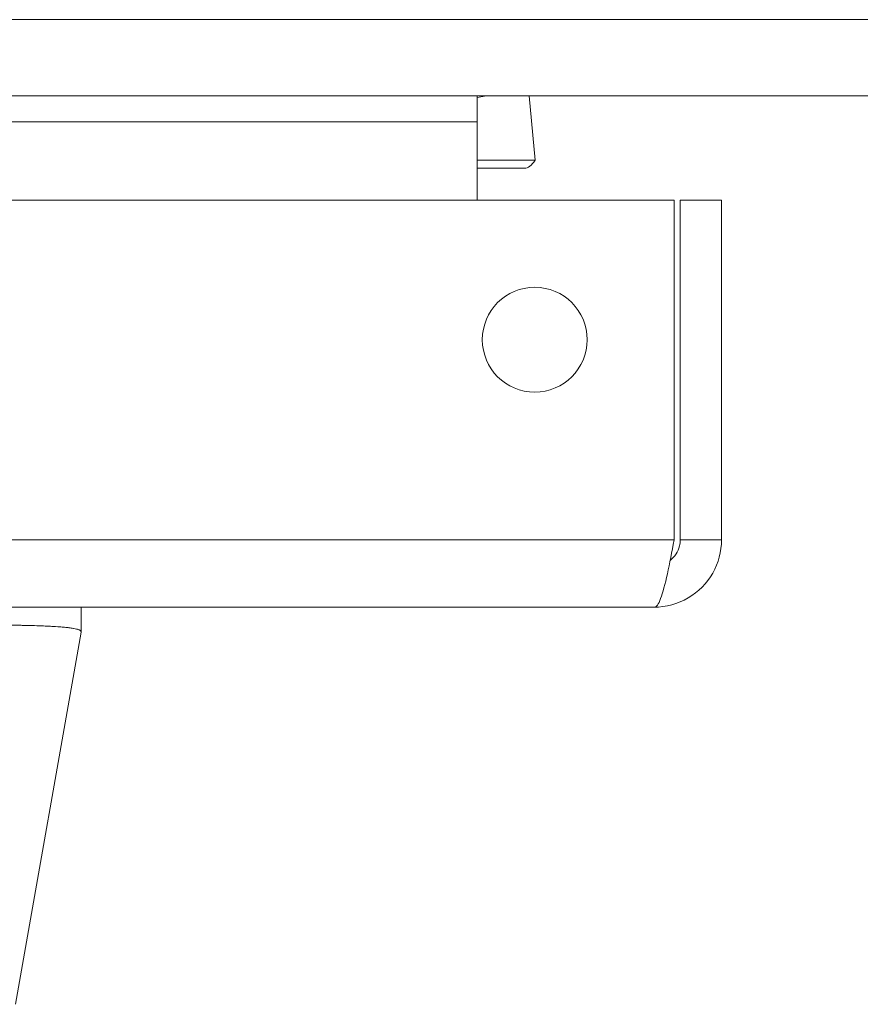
# Model space of a CAD drawing. Header units: inches. Extents: x 8 to 265, y 5 to 155.
# Tile 91 of 152: x 75.46 to 76.97, y 142.96 to 144.73. Entities that reach past the tile are written whole.
import ezdxf

# ---------------------------------------------------------------- set-up
doc = ezdxf.new("R2010")
doc.units = ezdxf.units.IN
doc.header["$LTSCALE"] = 16
doc.header["$MEASUREMENT"] = 0
doc.layers.add('Visible (ANSI)', color=7, linetype='Continuous', lineweight=5)
doc.layers.add('Visible Narrow (ANSI)', color=7, linetype='Continuous', lineweight=5)

msp = doc.modelspace()

# ---------------------------------------------------------------- linework, layer by layer
at = {"layer": 'Visible (ANSI)'}
for p, q in [((106.8089, 144.5931), (47.1216, 144.5931)), ((76.2778, 144.5462), (76.2778, 144.5931)), ((76.2778, 144.59), (76.2948, 144.5931)), ((76.371, 144.5931), (76.3818, 144.4777)), ((76.2778, 144.4056), (76.2778, 144.5462)), ((76.363, 144.463), (76.2778, 144.463)), ((47.0513, 144.4056), (76.6312, 144.4056)), ((76.6312, 144.4056), (76.6312, 143.7964)), ((76.6423, 143.7964), (76.6423, 144.4056)), ((76.6423, 144.4056), (76.7163, 144.4056)), ((76.7163, 143.7964), (76.7163, 144.4056)), ((76.6423, 143.7964), (76.7163, 143.7964)), ((76.5954, 143.6756), (47.0871, 143.6756)), ((75.5676, 143.6756), (75.5676, 143.6311)), ((75.5676, 143.6311), (75.5676, 143.6756)), ((75.5289, 143.6405), (75.5289, 143.6405)), ((75.5289, 143.6405), (75.5289, 143.6405)), ((75.5676, 143.6309), (75.45, 142.9635)), ((75.5676, 143.6309), (75.5676, 143.6311))]:
    msp.add_line(p, q, dxfattribs=at)
msp.add_circle((76.3812, 144.1556), 0.094, dxfattribs=at)
for centre, major_axis, ratio, start_param, end_param in [((75.4063, 143.6559), (0, 0.0591), 0.943862, 4.4961, 4.496118), ((74.8805, 143.5875), (0.6871, 0.0434), 0.010707, 6.282471, 6.284031)]:
    msp.add_ellipse(centre, major_axis=major_axis, ratio=ratio, start_param=start_param, end_param=end_param, dxfattribs=at)
msp.add_open_spline([(76.3818, 144.4777), (76.3761, 144.468), (76.3695, 144.463), (76.363, 144.463)], degree=3, dxfattribs=at)
for points, knots in [([(76.5954, 143.6756), (76.638, 143.6756), (76.6798, 143.7), (76.7007, 143.7371), (76.7109, 143.7551), (76.7163, 143.7758), (76.7163, 143.7964)], [0, 0, 0, 0, 1.057812, 1.057812, 1.057812, 1.570796, 1.570796, 1.570796, 1.570796]), ([(76.6312, 143.7964), (76.6232, 143.7538), (76.6151, 143.712), (76.6071, 143.6911), (76.6032, 143.681), (76.5993, 143.6756), (76.5954, 143.6756)], [0, 0, 0, 0, 1.057812, 1.057812, 1.057812, 1.570796, 1.570796, 1.570796, 1.570796]), ([(76.6239, 143.7597), (76.6323, 143.7662), (76.6386, 143.7754), (76.641, 143.7857), (76.6419, 143.7892), (76.6423, 143.7928), (76.6423, 143.7964)], [0.6595239, 0.6595239, 0.6595239, 0.6595239, 1.3404708, 1.3404708, 1.3404708, 1.5707963, 1.5707963, 1.5707963, 1.5707963]), ([(75.5676, 143.6311), (75.5676, 143.633), (75.5654, 143.6347), (75.5609, 143.6361), (75.5598, 143.6364), (75.5585, 143.6368), (75.5571, 143.6371), (75.5529, 143.638), (75.5474, 143.6388), (75.5408, 143.6395), (75.5364, 143.64), (75.5314, 143.6404), (75.526, 143.6407), (75.5204, 143.6411), (75.5142, 143.6415), (75.5075, 143.6418), (75.4979, 143.6422), (75.4872, 143.6426), (75.4755, 143.6429), (75.4711, 143.643), (75.4665, 143.6431), (75.4619, 143.6432), (75.4453, 143.6435), (75.427, 143.6437), (75.4071, 143.6439), (75.4063, 143.6439), (75.4054, 143.6439), (75.4046, 143.6439), (75.3836, 143.644), (75.3608, 143.644), (75.3364, 143.6439), (75.332, 143.6439), (75.3275, 143.6439), (75.3229, 143.6439), (75.3026, 143.6437), (75.2813, 143.6436), (75.259, 143.6433), (75.2479, 143.6432), (75.2366, 143.643), (75.2251, 143.6429), (75.2092, 143.6426), (75.1929, 143.6424), (75.1763, 143.642), (75.1567, 143.6417), (75.1366, 143.6412), (75.1161, 143.6407), (75.1067, 143.6405), (75.0972, 143.6403), (75.0876, 143.64), (75.0587, 143.6392), (75.0292, 143.6383), (74.9991, 143.6371), (74.9958, 143.6369), (74.9925, 143.6368), (74.9892, 143.6367), (74.9524, 143.6352), (74.9151, 143.6333), (74.8776, 143.6311)], [0, 0, 0, 0, 0.088873, 0.088873, 0.088873, 0.111111, 0.111111, 0.111111, 0.178162, 0.178162, 0.178162, 0.222222, 0.222222, 0.222222, 0.267931, 0.267931, 0.267931, 0.333333, 0.333333, 0.333333, 0.357816, 0.357816, 0.357816, 0.444444, 0.444444, 0.444444, 0.448135, 0.448135, 0.448135, 0.538943, 0.538943, 0.538943, 0.555556, 0.555556, 0.555556, 0.629644, 0.629644, 0.629644, 0.666667, 0.666667, 0.666667, 0.717569, 0.717569, 0.717569, 0.777778, 0.777778, 0.777778, 0.805438, 0.805438, 0.805438, 0.888889, 0.888889, 0.888889, 0.898091, 0.898091, 0.898091, 1, 1, 1, 1]), ([(74.8776, 143.6311), (74.9186, 143.6336), (74.9593, 143.6355), (74.9993, 143.6371), (75.0392, 143.6386), (75.0783, 143.6398), (75.1161, 143.6407), (75.1539, 143.6417), (75.1903, 143.6424), (75.2249, 143.6429), (75.2595, 143.6434), (75.2923, 143.6437), (75.3228, 143.6439), (75.3533, 143.644), (75.3816, 143.644), (75.4072, 143.6439), (75.4327, 143.6437), (75.4556, 143.6434), (75.4756, 143.6429), (75.4955, 143.6424), (75.5124, 143.6417), (75.526, 143.6407), (75.5397, 143.6398), (75.5501, 143.6386), (75.5571, 143.6371), (75.5641, 143.6355), (75.5676, 143.6336), (75.5676, 143.6311)], [0, 0, 0, 0, 0.111111, 0.111111, 0.111111, 0.222222, 0.222222, 0.222222, 0.333333, 0.333333, 0.333333, 0.444444, 0.444444, 0.444444, 0.555556, 0.555556, 0.555556, 0.666667, 0.666667, 0.666667, 0.777778, 0.777778, 0.777778, 0.888889, 0.888889, 0.888889, 1, 1, 1, 1])]:
    msp.add_open_spline(points, degree=3, knots=knots, dxfattribs=at)
at = {"layer": 'Visible Narrow (ANSI)'}
for p, q in [((47.0393, 144.7296), (106.8913, 144.7296)), ((76.2778, 144.5462), (47.7693, 144.5462)), ((76.2778, 144.4777), (76.3818, 144.4777)), ((47.0513, 143.7964), (76.6312, 143.7964))]:
    msp.add_line(p, q, dxfattribs=at)

doc.saveas('drawing.dxf')
